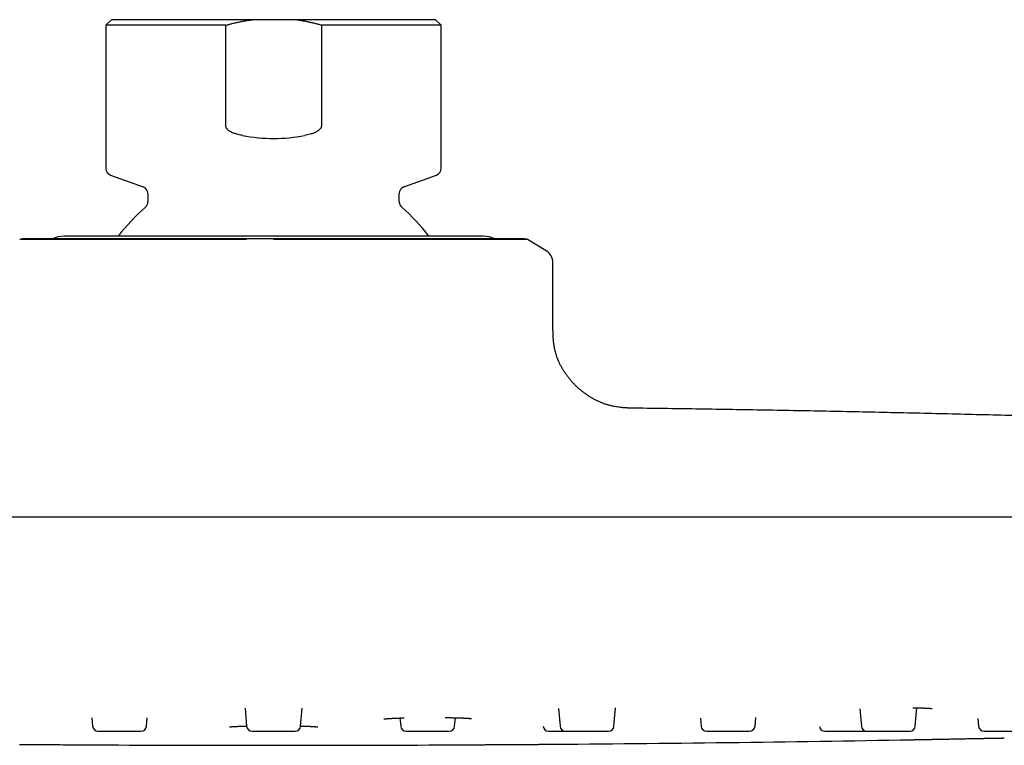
# Model space of a CAD drawing. Header units: millimetres. Extents: x 8 to 953, y 12 to 383.
# Tile 150 of 151: x 809 to 880, y 331 to 383. Entities that reach past the tile are written whole.
import ezdxf

# ---------------------------------------------------------------- set-up
doc = ezdxf.new("R2010")
doc.units = ezdxf.units.MM

msp = doc.modelspace()

# ---------------------------------------------------------------- linework, layer by layer
at = {"color": 7, "linetype": 'Continuous', "lineweight": 30}
for p, q in [((815.912, 382.67), (815.512, 382.27)), ((815.512, 382.27), (815.512, 372.02)), ((824.085, 382.27), (815.512, 382.27)), ((825.993, 382.67), (815.912, 382.67)), ((824.085, 375.084), (824.085, 382.27)), ((829.032, 382.67), (825.993, 382.67)), ((839.112, 382.67), (829.032, 382.67)), ((830.94, 382.27), (830.94, 375.084)), ((839.512, 382.27), (830.94, 382.27)), ((839.512, 382.27), (839.112, 382.67)), ((839.512, 372.02), (839.512, 382.27)), ((815.841, 371.55), (818.183, 370.697)), ((836.841, 370.697), (839.183, 371.55)), ((818.512, 370.228), (818.512, 369.624)), ((836.512, 369.624), (836.512, 370.228)), ((842.512, 367.17), (812.512, 367.17)), ((847.027, 366.125), (845.691, 366.927)), ((847.512, 360.67), (847.512, 365.267)), ((950.426, 347.056), (704.599, 347.056)), ((825.468, 333.382), (825.581, 332.092)), ((829.444, 332.092), (829.557, 333.382)), ((847.905, 333.362), (848.016, 332.092)), ((851.88, 332.092), (851.994, 333.398)), ((861.977, 332.092), (862.031, 332.71)), ((869.48, 333.339), (869.589, 332.092)), ((873.453, 332.092), (873.568, 333.409)), ((814.499, 332.699), (814.552, 332.092)), ((818.416, 332.092), (818.468, 332.682)), ((836.557, 332.682), (836.609, 332.092)), ((840.473, 332.092), (840.526, 332.699)), ((858.063, 332.661), (858.113, 332.092)), ((877.938, 332.636), (877.986, 332.092)), ((825.979, 331.727), (829.046, 331.727)), ((837.008, 331.727), (840.074, 331.727))]:
    msp.add_line(p, q, dxfattribs=at)
at = {"color": 7, "linetype": 'Continuous', "lineweight": 30, "flags": 128}
msp.add_lwpolyline([(809.309, 330.791), (809.451, 330.791), (809.599, 330.79), (809.754, 330.789), (809.914, 330.788), (810.078, 330.787), (810.247, 330.786), (810.419, 330.785), (810.595, 330.784), (810.775, 330.782), (810.958, 330.781), (811.141, 330.78), (811.325, 330.779), (811.51, 330.778), (811.695, 330.777), (811.879, 330.776), (812.061, 330.775), (812.241, 330.773), (812.42, 330.772), (812.597, 330.771), (812.773, 330.77), (812.944, 330.769), (813.109, 330.768), (813.268, 330.767), (813.421, 330.766), (813.568, 330.765), (813.71, 330.764), (813.845, 330.764), (813.973, 330.763), (814.092, 330.762), (814.202, 330.761), (814.305, 330.761), (814.399, 330.76), (814.484, 330.76), (814.561, 330.759), (814.627, 330.759), (814.683, 330.758), (814.729, 330.758), (814.765, 330.758), (814.791, 330.758), (814.807, 330.758), (814.812, 330.758), (814.812, 330.758)], dxfattribs=at)
at = {"color": 7, "linetype": 'Continuous', "lineweight": 30}
for centre, radius, start, end in [((827.512, 386.17), 12, 259.33967, 280.66033), ((816.012, 372.02), 0.5, 180, 250), ((839.012, 372.02), 0.5, 290, 0), ((818.012, 370.228), 0.5, 0, 70), ((837.012, 370.228), 0.5, 110, 180), ((818.012, 369.624), 0.5, 310.93272, 0), ((837.012, 369.624), 0.5, 180, 229.06728), ((827.512, 358.67), 14, 130.93272, 142.61151), ((827.512, 358.67), 14, 37.38846, 49.06728), ((809.54, 366.584), 0.4, 90, 120.96376), ((812.512, 365.17), 2, 90, 114.81613), ((842.512, 365.17), 2, 65.14394, 90), ((845.485, 366.584), 0.4, 59.03624, 90), ((846.512, 365.267), 1, 0.00001, 59.03624), ((814.951, 332.127), 0.4, 185, 270), ((818.017, 332.127), 0.4, 270, 355), ((825.979, 332.127), 0.4, 185, 270), ((829.046, 332.127), 0.4, 270, 355), ((837.008, 332.127), 0.4, 185, 270), ((840.074, 332.127), 0.4, 270, 355), ((847.202, 332.127), 0.4, 185.97678, 270), ((848.414, 332.127), 0.4, 185, 270), ((851.481, 332.127), 0.4, 270, 355), ((858.511, 332.127), 0.4, 185, 270), ((861.578, 332.127), 0.4, 270, 355), ((866.979, 332.127), 0.4, 189.32906, 270), ((869.988, 332.127), 0.4, 185, 270), ((873.055, 332.127), 0.4, 270, 355), ((878.384, 332.127), 0.4, 185, 270), ((827.512, 2936.393), 2605.667, 269.720733, 270.279267), ((827.512, 2936.393), 2605.667, 270.424503, 271.005079)]:
    msp.add_arc(centre, radius, start, end, dxfattribs=at)
for points, knots in [([(824.085, 382.27), (824.163, 382.291), (824.319, 382.335), (824.554, 382.396), (824.791, 382.453), (825.029, 382.505), (825.268, 382.553), (825.509, 382.597), (825.75, 382.636), (825.912, 382.659), (825.993, 382.67)], [0, 0, 0, 0, 0.12459, 0.24918, 0.373921, 0.498662, 0.623903, 0.749143, 0.874572, 1, 1, 1, 1]), ([(830.94, 382.27), (830.862, 382.291), (830.706, 382.335), (830.471, 382.396), (830.234, 382.453), (829.996, 382.505), (829.757, 382.553), (829.516, 382.597), (829.275, 382.636), (829.113, 382.659), (829.032, 382.67)], [0, 0, 0, 0, 0.12459, 0.24918, 0.373921, 0.498662, 0.623903, 0.749143, 0.874572, 1, 1, 1, 1]), ([(825.293, 374.377), (825.239, 374.387), (825.132, 374.408), (824.972, 374.447), (824.827, 374.488), (824.696, 374.532), (824.579, 374.578), (824.466, 374.632), (824.369, 374.688), (824.288, 374.745), (824.23, 374.795), (824.183, 374.843), (824.148, 374.89), (824.119, 374.939), (824.098, 374.989), (824.087, 375.038), (824.085, 375.07), (824.085, 375.084)], [0, 0, 0, 0, 0.1100704, 0.2201688, 0.3302019, 0.4150756, 0.5001188, 0.5850005, 0.6696534, 0.7274402, 0.7851811, 0.8241602, 0.8632142, 0.9020681, 0.9370845, 0.9720612, 1, 1, 1, 1]), ([(830.94, 375.084), (830.939, 375.065), (830.937, 375.028), (830.922, 374.977), (830.903, 374.933), (830.88, 374.894), (830.848, 374.85), (830.804, 374.803), (830.748, 374.754), (830.676, 374.701), (830.586, 374.646), (830.479, 374.592), (830.367, 374.546), (830.254, 374.506), (830.111, 374.463), (829.937, 374.417), (829.801, 374.39), (829.732, 374.377)], [0, 0, 0, 0, 0.036762, 0.073561, 0.103361, 0.133282, 0.163144, 0.213074, 0.263201, 0.313267, 0.394253, 0.475461, 0.556942, 0.638509, 0.719796, 0.859886, 1, 1, 1, 1]), ([(825.564, 366.927), (825.443, 366.927), (825.197, 366.927), (824.823, 366.927), (824.435, 366.927), (824.034, 366.928), (823.605, 366.928), (823.149, 366.929), (822.788, 366.929), (822.541, 366.929), (822.407, 366.93), (822.263, 366.93), (822.109, 366.93), (821.952, 366.93), (821.736, 366.931), (821.468, 366.931), (821.153, 366.932), (820.858, 366.932), (820.584, 366.933), (820.329, 366.933), (820.102, 366.933), (819.902, 366.933), (819.727, 366.934), (819.595, 366.934), (819.504, 366.934), (819.447, 366.934), (819.393, 366.934), (819.341, 366.934), (819.291, 366.934), (819.229, 366.934), (819.148, 366.934), (819.04, 366.934), (818.915, 366.933), (818.772, 366.933), (818.611, 366.933), (818.433, 366.933), (818.23, 366.932), (818.002, 366.932), (817.748, 366.932), (817.476, 366.931), (817.184, 366.931), (816.876, 366.93), (816.624, 366.93), (816.448, 366.929), (816.353, 366.929), (816.273, 366.929), (816.137, 366.929), (815.884, 366.928), (815.581, 366.928), (815.285, 366.927), (815.053, 366.927), (814.828, 366.927), (814.609, 366.927), (814.397, 366.927), (814.19, 366.927), (813.916, 366.927), (813.579, 366.927), (813.187, 366.927), (812.813, 366.927), (812.457, 366.926), (812.119, 366.926), (811.895, 366.926), (811.776, 366.926), (811.757, 366.926), (811.743, 366.926), (811.73, 366.926), (811.715, 366.926), (811.699, 366.926), (811.681, 366.926), (811.653, 366.926), (811.615, 366.926), (811.565, 366.926), (811.501, 366.926), (811.423, 366.926), (811.33, 366.926), (811.229, 366.926), (811.135, 366.926), (811.051, 366.926), (810.997, 366.926), (810.962, 366.926), (810.945, 366.926), (810.927, 366.926), (810.913, 366.926), (810.902, 366.926), (810.894, 366.926), (810.877, 366.926), (810.846, 366.926), (810.799, 366.926), (810.743, 366.926), (810.68, 366.927), (810.618, 366.927), (810.558, 366.927), (810.501, 366.927), (810.442, 366.927), (810.381, 366.927), (810.319, 366.927), (810.258, 366.927), (810.204, 366.927), (810.123, 366.927), (810.018, 366.927), (809.888, 366.927), (809.766, 366.927), (809.654, 366.927), (809.557, 366.927), (809.476, 366.927), (809.412, 366.927), (809.368, 366.927), (809.34, 366.927), (809.336, 366.927), (809.334, 366.927)], [0, 0, 0, 0, 0.013674, 0.027897, 0.042673, 0.058009, 0.07391, 0.092059, 0.110904, 0.115956, 0.121056, 0.126612, 0.13296, 0.139176, 0.145257, 0.158572, 0.171176, 0.183057, 0.194205, 0.204613, 0.214272, 0.222147, 0.229431, 0.236122, 0.238588, 0.240961, 0.243241, 0.245428, 0.247523, 0.249524, 0.253285, 0.257831, 0.263164, 0.269287, 0.276202, 0.283914, 0.292425, 0.302692, 0.313931, 0.326146, 0.339342, 0.353522, 0.368688, 0.374544, 0.378419, 0.382238, 0.386046, 0.397935, 0.418871, 0.430833, 0.442664, 0.45436, 0.465921, 0.477345, 0.488631, 0.499778, 0.523234, 0.546655, 0.570033, 0.593358, 0.616617, 0.6398, 0.642195, 0.643291, 0.644198, 0.645218, 0.646351, 0.647596, 0.648954, 0.650424, 0.653869, 0.657806, 0.662234, 0.668932, 0.676504, 0.684947, 0.694254, 0.70053, 0.707142, 0.708672, 0.710219, 0.711783, 0.713364, 0.714312, 0.714862, 0.715423, 0.719185, 0.723386, 0.72896, 0.735151, 0.741956, 0.747636, 0.753679, 0.760082, 0.766843, 0.773958, 0.781424, 0.788175, 0.79391, 0.811857, 0.829687, 0.850759, 0.871657, 0.892377, 0.91437, 0.93614, 0.957677, 0.978968, 1, 1, 1, 1]), ([(825.586, 366.984), (825.449, 366.984), (825.175, 366.984), (824.766, 366.984), (824.358, 366.984), (823.952, 366.984), (823.55, 366.984), (823.152, 366.984), (822.757, 366.984), (822.366, 366.984), (821.954, 366.984), (821.523, 366.984), (821.072, 366.984), (820.625, 366.984), (820.183, 366.984), (819.746, 366.984), (819.32, 366.984), (818.907, 366.984), (818.507, 366.984), (818.112, 366.984), (817.725, 366.984), (817.343, 366.984), (816.968, 366.984), (816.599, 366.984), (816.231, 366.984), (815.864, 366.984), (815.501, 366.984), (815.147, 366.984), (814.802, 366.984), (814.467, 366.984), (814.157, 366.984), (813.87, 366.984), (813.607, 366.984), (813.35, 366.984), (813.101, 366.984), (812.861, 366.984), (812.63, 366.984), (812.407, 366.984), (812.191, 366.984), (811.971, 366.984), (811.748, 366.984), (811.524, 366.984), (811.311, 366.984), (811.109, 366.984), (810.919, 366.984), (810.749, 366.984), (810.597, 366.984), (810.462, 366.984), (810.336, 366.984), (810.219, 366.984), (810.112, 366.984), (810.015, 366.984), (809.927, 366.984), (809.847, 366.984), (809.772, 366.984), (809.703, 366.984), (809.644, 366.984), (809.597, 366.984), (809.565, 366.984), (809.544, 366.984), (809.541, 366.984), (809.54, 366.984)], [0, 0, 0, 0, 0.0157277, 0.0314447, 0.0471596, 0.062881, 0.0786175, 0.0940959, 0.1096052, 0.1251532, 0.1405491, 0.1588488, 0.1771356, 0.1954223, 0.213722, 0.2320476, 0.250412, 0.2679181, 0.2853864, 0.3028278, 0.3202536, 0.3376749, 0.3551031, 0.3725492, 0.3901135, 0.4084789, 0.4267981, 0.4450844, 0.4633513, 0.4816123, 0.4998808, 0.5155147, 0.5311405, 0.5467666, 0.5624016, 0.5780539, 0.5934516, 0.608882, 0.6243529, 0.6397304, 0.65801, 0.6762766, 0.6945429, 0.7128219, 0.7311265, 0.7494694, 0.7651996, 0.7808971, 0.7965698, 0.812226, 0.8278737, 0.8432415, 0.8586168, 0.874007, 0.8895661, 0.9080406, 0.9264694, 0.9448659, 0.9632441, 0.9816175, 1, 1, 1, 1]), ([(827.512, 366.984), (827.352, 366.984), (827.03, 366.984), (826.548, 366.984), (826.066, 366.984), (825.746, 366.984), (825.586, 366.984)], [0, 0, 0, 0, 0.25009, 0.5, 0.74991, 1, 1, 1, 1]), ([(845.381, 366.984), (845.365, 366.984), (845.334, 366.984), (845.275, 366.984), (845.207, 366.984), (845.129, 366.984), (845.042, 366.984), (844.947, 366.984), (844.842, 366.984), (844.73, 366.984), (844.601, 366.984), (844.454, 366.984), (844.287, 366.984), (844.108, 366.984), (843.917, 366.984), (843.714, 366.984), (843.503, 366.984), (843.284, 366.984), (843.06, 366.984), (842.825, 366.984), (842.581, 366.984), (842.326, 366.984), (842.063, 366.984), (841.789, 366.984), (841.501, 366.984), (841.198, 366.984), (840.881, 366.984), (840.556, 366.984), (840.221, 366.984), (839.877, 366.984), (839.541, 366.984), (839.214, 366.984), (838.899, 366.984), (838.578, 366.984), (838.251, 366.984), (837.92, 366.984), (837.584, 366.984), (837.245, 366.984), (836.901, 366.984), (836.531, 366.984), (836.135, 366.984), (835.71, 366.984), (835.279, 366.984), (834.843, 366.984), (834.4, 366.984), (833.974, 366.984), (833.565, 366.984), (833.175, 366.984), (832.782, 366.984), (832.387, 366.984), (831.993, 366.984), (831.598, 366.984), (831.203, 366.984), (830.805, 366.984), (830.378, 366.984), (829.924, 366.984), (829.443, 366.984), (828.961, 366.984), (828.479, 366.984), (827.996, 366.984), (827.674, 366.984), (827.512, 366.984)], [0, 0, 0, 0, 0.015728, 0.031445, 0.04716, 0.062881, 0.078618, 0.094096, 0.109605, 0.125153, 0.140549, 0.158849, 0.177136, 0.195422, 0.213722, 0.232048, 0.250412, 0.267918, 0.285386, 0.302828, 0.320254, 0.337675, 0.355103, 0.372549, 0.390114, 0.408479, 0.426798, 0.445084, 0.463351, 0.481612, 0.499881, 0.515515, 0.53114, 0.546767, 0.562402, 0.578054, 0.593452, 0.608882, 0.624353, 0.63973, 0.65801, 0.676277, 0.694543, 0.712822, 0.731126, 0.749469, 0.7652, 0.780897, 0.79657, 0.812226, 0.827874, 0.843242, 0.858617, 0.874007, 0.889566, 0.908041, 0.926469, 0.944866, 0.963244, 0.981618, 1, 1, 1, 1]), ([(845.586, 366.927), (845.572, 366.927), (845.544, 366.927), (845.491, 366.927), (845.428, 366.927), (845.354, 366.928), (845.264, 366.928), (845.156, 366.929), (845.061, 366.929), (844.991, 366.929), (844.952, 366.93), (844.909, 366.93), (844.861, 366.93), (844.811, 366.93), (844.74, 366.931), (844.648, 366.931), (844.533, 366.932), (844.419, 366.932), (844.308, 366.933), (844.2, 366.933), (844.1, 366.933), (844.009, 366.933), (843.926, 366.934), (843.863, 366.934), (843.818, 366.934), (843.79, 366.934), (843.763, 366.934), (843.737, 366.934), (843.712, 366.934), (843.68, 366.934), (843.639, 366.934), (843.583, 366.934), (843.516, 366.933), (843.439, 366.933), (843.349, 366.933), (843.248, 366.933), (843.13, 366.932), (842.992, 366.932), (842.834, 366.932), (842.658, 366.931), (842.462, 366.931), (842.245, 366.93), (842.06, 366.93), (841.926, 366.929), (841.853, 366.929), (841.791, 366.929), (841.684, 366.929), (841.48, 366.928), (841.223, 366.928), (840.96, 366.927), (840.747, 366.927), (840.532, 366.927), (840.316, 366.927), (840.099, 366.927), (839.881, 366.927), (839.581, 366.927), (839.192, 366.927), (838.707, 366.927), (838.21, 366.927), (837.703, 366.926), (837.184, 366.926), (836.814, 366.926), (836.61, 366.926), (836.576, 366.926), (836.553, 366.926), (836.529, 366.926), (836.503, 366.926), (836.474, 366.926), (836.443, 366.926), (836.394, 366.926), (836.326, 366.926), (836.234, 366.926), (836.117, 366.926), (835.97, 366.926), (835.792, 366.926), (835.591, 366.926), (835.4, 366.926), (835.222, 366.926), (835.106, 366.926), (835.028, 366.926), (834.991, 366.926), (834.953, 366.926), (834.92, 366.926), (834.895, 366.926), (834.878, 366.926), (834.839, 366.926), (834.769, 366.926), (834.659, 366.926), (834.529, 366.926), (834.377, 366.927), (834.223, 366.927), (834.07, 366.927), (833.92, 366.927), (833.761, 366.927), (833.591, 366.927), (833.413, 366.927), (833.234, 366.927), (833.065, 366.927), (832.808, 366.927), (832.455, 366.927), (831.968, 366.927), (831.452, 366.927), (830.908, 366.927), (830.352, 366.927), (829.786, 366.927), (829.211, 366.927), (828.64, 366.927), (828.074, 366.927), (827.699, 366.927), (827.512, 366.927)], [0, 0, 0, 0, 0.0136743, 0.0278966, 0.0426729, 0.0580088, 0.0739098, 0.0920592, 0.1109045, 0.1159561, 0.1210559, 0.1266117, 0.1329604, 0.1391759, 0.1452571, 0.1585722, 0.1711757, 0.1830566, 0.1942053, 0.2046131, 0.2142719, 0.2221466, 0.2294315, 0.2361225, 0.2385878, 0.2409607, 0.243241, 0.2454285, 0.2475228, 0.2495238, 0.2532854, 0.2578313, 0.2631641, 0.2692866, 0.276202, 0.2839136, 0.2924248, 0.3026916, 0.3139305, 0.326146, 0.339342, 0.3535218, 0.3686882, 0.3745438, 0.3784193, 0.3822384, 0.3860458, 0.3979352, 0.4188713, 0.4308335, 0.4426636, 0.45436, 0.465921, 0.4773452, 0.4886313, 0.4997781, 0.523234, 0.5466554, 0.5700332, 0.5933576, 0.6166173, 0.6398004, 0.6421948, 0.6432908, 0.644198, 0.645218, 0.6463507, 0.6475959, 0.6489537, 0.650424, 0.6538687, 0.6578057, 0.6622339, 0.6689315, 0.676504, 0.6849466, 0.694254, 0.7005301, 0.707142, 0.7086723, 0.7102194, 0.7117832, 0.7133638, 0.7143119, 0.7148616, 0.7154226, 0.7191844, 0.723386, 0.7289591, 0.7351503, 0.7419559, 0.747636, 0.7536788, 0.760082, 0.7668427, 0.7739576, 0.7814238, 0.7881755, 0.7939102, 0.8118572, 0.8296875, 0.8507588, 0.8716572, 0.8923768, 0.9143701, 0.9361405, 0.9576771, 0.9789678, 1, 1, 1, 1]), ([(845.485, 366.984), (845.484, 366.984), (845.481, 366.984), (845.461, 366.984), (845.429, 366.984), (845.397, 366.984), (845.381, 366.984)], [0, 0, 0, 0, 0.25009, 0.5, 0.74991, 1, 1, 1, 1]), ([(845.684, 366.927), (845.671, 366.935), (845.643, 366.953), (845.609, 366.964), (845.591, 366.969)], [0, 0, 0, 0, 0.464431, 1, 1, 1, 1]), ([(853.381, 354.86), (853.346, 354.86), (853.261, 354.861), (853.132, 354.864), (852.996, 354.867), (852.873, 354.871), (852.768, 354.876), (852.68, 354.881), (852.607, 354.886), (852.542, 354.891), (852.482, 354.897), (852.389, 354.906), (852.258, 354.921), (852.088, 354.945), (851.898, 354.979), (851.687, 355.025), (851.46, 355.086), (851.235, 355.157), (851.012, 355.239), (850.792, 355.332), (850.575, 355.436), (850.362, 355.549), (850.154, 355.672), (849.953, 355.802), (849.759, 355.94), (849.571, 356.085), (849.389, 356.238), (849.212, 356.398), (849.041, 356.567), (848.876, 356.743), (848.718, 356.926), (848.568, 357.115), (848.427, 357.309), (848.296, 357.508), (848.174, 357.71), (848.061, 357.918), (847.967, 358.114), (847.888, 358.296), (847.823, 358.462), (847.765, 358.631), (847.713, 358.802), (847.668, 358.972), (847.631, 359.135), (847.601, 359.289), (847.582, 359.408), (847.569, 359.5), (847.56, 359.571), (847.551, 359.652), (847.542, 359.743), (847.534, 359.846), (847.527, 359.959), (847.521, 360.082), (847.517, 360.215), (847.514, 360.358), (847.513, 360.511), (847.513, 360.616), (847.513, 360.67)], [0, 0, 0, 0, 0.0114209, 0.0271997, 0.0417286, 0.0550122, 0.0670473, 0.0756222, 0.0834158, 0.0904219, 0.0966488, 0.1026366, 0.1206763, 0.1390627, 0.1578038, 0.1830471, 0.2083121, 0.2336043, 0.2589273, 0.2847235, 0.3105565, 0.3364085, 0.3622662, 0.3881614, 0.4135871, 0.4390292, 0.4644902, 0.4899283, 0.5158515, 0.5417709, 0.5676643, 0.5935739, 0.6194548, 0.6448597, 0.6702595, 0.6956207, 0.7209717, 0.7401624, 0.7593315, 0.7784893, 0.7976347, 0.8167343, 0.8351244, 0.8515653, 0.867204, 0.8738063, 0.8814861, 0.8902323, 0.9000334, 0.9111104, 0.9232634, 0.9364835, 0.950765, 0.9661065, 0.9825132, 1, 1, 1, 1]), ([(916.897, 353.029), (915.205, 353.103), (911.819, 353.252), (906.74, 353.459), (901.66, 353.654), (896.58, 353.836), (891.499, 354.006), (886.418, 354.162), (881.477, 354.301), (876.678, 354.425), (872.019, 354.534), (867.36, 354.632), (862.7, 354.719), (858.041, 354.796), (854.935, 354.839), (853.381, 354.86)], [0, 0, 0, 0, 0.079994, 0.159989, 0.239987, 0.319986, 0.399986, 0.479987, 0.559989, 0.633324, 0.70666, 0.779995, 0.853331, 0.926666, 1, 1, 1, 1]), ([(839.802, 332.712), (839.836, 332.712), (839.92, 332.71), (840.048, 332.709), (840.183, 332.706), (840.31, 332.704), (840.427, 332.701), (840.536, 332.699), (840.642, 332.696), (840.745, 332.693), (840.843, 332.69), (840.933, 332.687), (841.015, 332.684), (841.099, 332.68), (841.184, 332.677), (841.268, 332.672), (841.345, 332.668), (841.401, 332.665), (841.442, 332.662), (841.471, 332.66), (841.5, 332.658), (841.53, 332.655), (841.556, 332.653), (841.576, 332.651), (841.591, 332.65), (841.604, 332.648), (841.614, 332.647), (841.625, 332.646), (841.637, 332.645), (841.652, 332.643), (841.666, 332.641), (841.677, 332.639), (841.686, 332.638), (841.688, 332.637), (841.688, 332.638), (841.688, 332.638)], [0, 0, 0, 0, 0.034455, 0.08376, 0.131056, 0.176345, 0.219626, 0.260899, 0.300163, 0.344624, 0.386183, 0.425016, 0.463039, 0.500779, 0.54756, 0.593913, 0.639779, 0.684967, 0.704988, 0.72546, 0.747874, 0.772295, 0.798701, 0.815414, 0.830215, 0.843107, 0.854106, 0.865698, 0.879739, 0.902737, 0.926648, 0.94958, 0.972011, 0.99637, 1, 1, 1, 1]), ([(873.278, 333.413), (873.311, 333.412), (873.39, 333.411), (873.51, 333.41), (873.637, 333.408), (873.753, 333.405), (873.86, 333.403), (873.957, 333.4), (874.051, 333.397), (874.139, 333.394), (874.221, 333.391), (874.293, 333.388), (874.354, 333.385), (874.4, 333.382), (874.433, 333.38), (874.457, 333.378), (874.478, 333.377), (874.499, 333.375), (874.519, 333.374), (874.541, 333.372), (874.563, 333.37), (874.584, 333.368), (874.603, 333.366), (874.618, 333.365), (874.63, 333.363), (874.64, 333.362), (874.649, 333.361), (874.656, 333.359), (874.661, 333.359), (874.663, 333.358), (874.663, 333.358), (874.662, 333.358)], [0, 0, 0, 0, 0.0431097, 0.1051835, 0.1657028, 0.223658, 0.2790491, 0.331874, 0.3821296, 0.4390376, 0.4922344, 0.5417134, 0.5874708, 0.6296191, 0.6516749, 0.6726187, 0.6924498, 0.7113371, 0.7320993, 0.7552937, 0.7809344, 0.8085077, 0.8373649, 0.8610207, 0.8815387, 0.9002601, 0.9229472, 0.9502394, 0.974157, 0.9959343, 1, 1, 1, 1]), ([(824.35, 332.045), (824.349, 332.045), (824.349, 332.045), (824.351, 332.046), (824.356, 332.046), (824.363, 332.047), (824.372, 332.049), (824.382, 332.05), (824.392, 332.051), (824.404, 332.052), (824.416, 332.053), (824.43, 332.055), (824.443, 332.056), (824.456, 332.057), (824.47, 332.058), (824.492, 332.06), (824.524, 332.062), (824.565, 332.065), (824.607, 332.068), (824.649, 332.07), (824.697, 332.073), (824.753, 332.076), (824.815, 332.079), (824.886, 332.082), (824.969, 332.086), (825.06, 332.089), (825.158, 332.092), (825.256, 332.095), (825.353, 332.098), (825.447, 332.101), (825.522, 332.103), (825.567, 332.104), (825.579, 332.104)], [0, 0, 0, 0, 0.00733, 0.028904, 0.053862, 0.075863, 0.099913, 0.123219, 0.144297, 0.163137, 0.185961, 0.20595, 0.224205, 0.240808, 0.25743, 0.274726, 0.318163, 0.365356, 0.398781, 0.435251, 0.474769, 0.517342, 0.562974, 0.611675, 0.663354, 0.723074, 0.780173, 0.834646, 0.886339, 0.935231, 0.98135, 1, 1, 1, 1]), ([(829.445, 332.104), (829.48, 332.103), (829.567, 332.101), (829.698, 332.097), (829.84, 332.093), (829.964, 332.089), (830.072, 332.085), (830.165, 332.081), (830.249, 332.077), (830.325, 332.073), (830.386, 332.07), (830.435, 332.067), (830.474, 332.064), (830.508, 332.062), (830.537, 332.06), (830.562, 332.058), (830.584, 332.056), (830.602, 332.054), (830.619, 332.052), (830.635, 332.051), (830.649, 332.049), (830.661, 332.047), (830.67, 332.046), (830.675, 332.045), (830.675, 332.045), (830.676, 332.045)], [0, 0, 0, 0, 0.050461, 0.127483, 0.204667, 0.281875, 0.343488, 0.404787, 0.464354, 0.52191, 0.57746, 0.615913, 0.653341, 0.68888, 0.721699, 0.751804, 0.779201, 0.80466, 0.829453, 0.857306, 0.887878, 0.921068, 0.948249, 0.974985, 1, 1, 1, 1]), ([(835.398, 332.611), (835.397, 332.611), (835.396, 332.611), (835.402, 332.612), (835.415, 332.614), (835.435, 332.617), (835.456, 332.619), (835.479, 332.622), (835.503, 332.625), (835.529, 332.627), (835.558, 332.63), (835.588, 332.633), (835.617, 332.635), (835.644, 332.637), (835.676, 332.64), (835.714, 332.642), (835.762, 332.646), (835.819, 332.649), (835.884, 332.653), (835.96, 332.657), (836.052, 332.662), (836.16, 332.667), (836.284, 332.672), (836.417, 332.677), (836.559, 332.682), (836.693, 332.687), (836.796, 332.69), (836.85, 332.691), (836.866, 332.692)], [0, 0, 0, 0, 0.010909, 0.047266, 0.082876, 0.120607, 0.156897, 0.185156, 0.213536, 0.242906, 0.272979, 0.301123, 0.326697, 0.349693, 0.371064, 0.402376, 0.437368, 0.476048, 0.518425, 0.564511, 0.614323, 0.676845, 0.7402, 0.804213, 0.868746, 0.933817, 0.980636, 1, 1, 1, 1]), ([(851.877, 332.074), (851.879, 332.073), (851.886, 332.073), (851.893, 332.072), (851.899, 332.071), (851.902, 332.07), (851.901, 332.07), (851.901, 332.07)], [0, 0, 0, 0, 0.1732, 0.460081, 0.707423, 0.915527, 1, 1, 1, 1]), ([(814.951, 331.727), (814.951, 331.727), (814.951, 331.727), (814.957, 331.727), (814.968, 331.727), (814.986, 331.727), (815.013, 331.727), (815.046, 331.727), (815.085, 331.727), (815.132, 331.727), (815.185, 331.727), (815.243, 331.727), (815.307, 331.727), (815.367, 331.727), (815.421, 331.727), (815.467, 331.727), (815.515, 331.727), (815.565, 331.727), (815.63, 331.727), (815.713, 331.727), (815.815, 331.727), (815.921, 331.727), (816.03, 331.727), (816.132, 331.727), (816.224, 331.727), (816.306, 331.727), (816.388, 331.727), (816.47, 331.727), (816.552, 331.727), (816.635, 331.727), (816.724, 331.727), (816.82, 331.727), (816.921, 331.727), (817.02, 331.727), (817.116, 331.727), (817.21, 331.727), (817.3, 331.727), (817.387, 331.727), (817.47, 331.727), (817.537, 331.727), (817.591, 331.727), (817.633, 331.727), (817.673, 331.727), (817.712, 331.727), (817.759, 331.727), (817.812, 331.727), (817.866, 331.727), (817.912, 331.727), (817.95, 331.727), (817.978, 331.727), (817.996, 331.727), (818.008, 331.727), (818.015, 331.727), (818.018, 331.727), (818.017, 331.727), (818.017, 331.727)], [0, 0, 0, 0, 0.014117, 0.031289, 0.048595, 0.070418, 0.092049, 0.11359, 0.135144, 0.156812, 0.178696, 0.200518, 0.22215, 0.243691, 0.256617, 0.269569, 0.28257, 0.295642, 0.308805, 0.332921, 0.356847, 0.380722, 0.404683, 0.428869, 0.446122, 0.463258, 0.480328, 0.497381, 0.514469, 0.531641, 0.548947, 0.57077, 0.592401, 0.613942, 0.635496, 0.657164, 0.679048, 0.70087, 0.722502, 0.744043, 0.756969, 0.769921, 0.782922, 0.795994, 0.809157, 0.833273, 0.857199, 0.881073, 0.905035, 0.929221, 0.946474, 0.96361, 0.98068, 0.997733, 1, 1, 1, 1]), ([(847.203, 331.727), (847.203, 331.727), (847.202, 331.727), (847.21, 331.727), (847.227, 331.727), (847.251, 331.727), (847.277, 331.727), (847.305, 331.727), (847.337, 331.727), (847.372, 331.727), (847.412, 331.727), (847.456, 331.727), (847.508, 331.727), (847.569, 331.727), (847.639, 331.727), (847.714, 331.727), (847.794, 331.727), (847.879, 331.727), (847.968, 331.727), (848.061, 331.727), (848.156, 331.727), (848.24, 331.727), (848.313, 331.727), (848.366, 331.727), (848.399, 331.727), (848.412, 331.727)], [0, 0, 0, 0, 0.026271, 0.081463, 0.136856, 0.192768, 0.232653, 0.272268, 0.311729, 0.351152, 0.390654, 0.430352, 0.470361, 0.520809, 0.570815, 0.620614, 0.670441, 0.720533, 0.771123, 0.821571, 0.871577, 0.921376, 0.951257, 0.9812, 1, 1, 1, 1]), ([(848.415, 331.727), (848.415, 331.727), (848.415, 331.727), (848.424, 331.727), (848.441, 331.727), (848.461, 331.727), (848.484, 331.727), (848.511, 331.727), (848.541, 331.727), (848.577, 331.727), (848.616, 331.727), (848.663, 331.727), (848.718, 331.727), (848.783, 331.727), (848.854, 331.727), (848.929, 331.727), (849.01, 331.727), (849.095, 331.727), (849.184, 331.727), (849.276, 331.727), (849.359, 331.727), (849.43, 331.727), (849.489, 331.727), (849.549, 331.727), (849.61, 331.727), (849.69, 331.727), (849.787, 331.727), (849.902, 331.727), (850.017, 331.727), (850.133, 331.727), (850.236, 331.727), (850.328, 331.727), (850.408, 331.727), (850.485, 331.727), (850.562, 331.727), (850.636, 331.727), (850.709, 331.727), (850.786, 331.727), (850.866, 331.727), (850.948, 331.727), (851.025, 331.727), (851.096, 331.727), (851.163, 331.727), (851.224, 331.727), (851.279, 331.727), (851.328, 331.727), (851.365, 331.727), (851.392, 331.727), (851.412, 331.727), (851.429, 331.727), (851.444, 331.727), (851.46, 331.727), (851.474, 331.727), (851.482, 331.727), (851.481, 331.727), (851.481, 331.727)], [0, 0, 0, 0, 0.014381, 0.038326, 0.062495, 0.079735, 0.09686, 0.113917, 0.130958, 0.148034, 0.165194, 0.182488, 0.204295, 0.225911, 0.247438, 0.268976, 0.290629, 0.312498, 0.334305, 0.355921, 0.377447, 0.390364, 0.403307, 0.416299, 0.429361, 0.442515, 0.466614, 0.490523, 0.514381, 0.538326, 0.562495, 0.579735, 0.59686, 0.613917, 0.630958, 0.648034, 0.665194, 0.682488, 0.704295, 0.725911, 0.747438, 0.768976, 0.790629, 0.812498, 0.834305, 0.855921, 0.877447, 0.890364, 0.903307, 0.916299, 0.929361, 0.942515, 0.966614, 0.990523, 1, 1, 1, 1]), ([(858.511, 331.727), (858.512, 331.727), (858.514, 331.727), (858.527, 331.727), (858.546, 331.727), (858.57, 331.727), (858.595, 331.727), (858.623, 331.727), (858.656, 331.727), (858.693, 331.727), (858.735, 331.727), (858.784, 331.727), (858.842, 331.727), (858.909, 331.727), (858.982, 331.727), (859.059, 331.727), (859.141, 331.727), (859.228, 331.727), (859.319, 331.727), (859.413, 331.727), (859.496, 331.727), (859.568, 331.727), (859.627, 331.727), (859.688, 331.727), (859.75, 331.727), (859.829, 331.727), (859.927, 331.727), (860.042, 331.727), (860.157, 331.727), (860.272, 331.727), (860.376, 331.727), (860.467, 331.727), (860.545, 331.727), (860.623, 331.727), (860.698, 331.727), (860.771, 331.727), (860.843, 331.727), (860.919, 331.727), (860.998, 331.727), (861.077, 331.727), (861.152, 331.727), (861.221, 331.727), (861.286, 331.727), (861.344, 331.727), (861.397, 331.727), (861.444, 331.727), (861.478, 331.727), (861.503, 331.727), (861.521, 331.727), (861.537, 331.727), (861.55, 331.727), (861.564, 331.727), (861.576, 331.727), (861.578, 331.727), (861.579, 331.727)], [0, 0, 0, 0, 0.023321, 0.047279, 0.071461, 0.088711, 0.105845, 0.122912, 0.139962, 0.157047, 0.174217, 0.19152, 0.21334, 0.234967, 0.256505, 0.278056, 0.299721, 0.321601, 0.34342, 0.365048, 0.386586, 0.39951, 0.412461, 0.42546, 0.438529, 0.45169, 0.475802, 0.499725, 0.523596, 0.547554, 0.571736, 0.588986, 0.60612, 0.623187, 0.640237, 0.657322, 0.674492, 0.691796, 0.713615, 0.735243, 0.756781, 0.778331, 0.799996, 0.821876, 0.843695, 0.865323, 0.886861, 0.899785, 0.912736, 0.925735, 0.938804, 0.951965, 0.976077, 1, 1, 1, 1]), ([(866.979, 331.727), (866.979, 331.727), (866.979, 331.727), (866.982, 331.727), (866.987, 331.727), (866.997, 331.727), (867.015, 331.727), (867.045, 331.727), (867.083, 331.727), (867.129, 331.727), (867.178, 331.727), (867.227, 331.727), (867.274, 331.727), (867.324, 331.727), (867.378, 331.727), (867.435, 331.727), (867.496, 331.727), (867.565, 331.727), (867.643, 331.727), (867.731, 331.727), (867.823, 331.727), (867.917, 331.727), (868.015, 331.727), (868.115, 331.727), (868.217, 331.727), (868.32, 331.727), (868.41, 331.727), (868.486, 331.727), (868.549, 331.727), (868.611, 331.727), (868.674, 331.727), (868.754, 331.727), (868.851, 331.727), (868.962, 331.727), (869.071, 331.727), (869.177, 331.727), (869.27, 331.727), (869.35, 331.727), (869.418, 331.727), (869.483, 331.727), (869.546, 331.727), (869.605, 331.727), (869.661, 331.727), (869.719, 331.727), (869.778, 331.727), (869.834, 331.727), (869.884, 331.727), (869.927, 331.727), (869.961, 331.727), (869.978, 331.727), (869.985, 331.727)], [0, 0, 0, 0, 0.008208, 0.022479, 0.036828, 0.051278, 0.07775, 0.104015, 0.130222, 0.156525, 0.183075, 0.202013, 0.220824, 0.239562, 0.258282, 0.277039, 0.295889, 0.314887, 0.338842, 0.362587, 0.386233, 0.409893, 0.433679, 0.457701, 0.481656, 0.505401, 0.529048, 0.543236, 0.557455, 0.571726, 0.586075, 0.600524, 0.626997, 0.653261, 0.679469, 0.705772, 0.732321, 0.75126, 0.770071, 0.788809, 0.807528, 0.826286, 0.845136, 0.864134, 0.888088, 0.911834, 0.93548, 0.95914, 0.982926, 1, 1, 1, 1]), ([(869.988, 331.727), (869.988, 331.727), (869.987, 331.727), (869.993, 331.727), (870.007, 331.727), (870.031, 331.727), (870.063, 331.727), (870.099, 331.727), (870.137, 331.727), (870.175, 331.727), (870.216, 331.727), (870.261, 331.727), (870.31, 331.727), (870.363, 331.727), (870.424, 331.727), (870.494, 331.727), (870.574, 331.727), (870.658, 331.727), (870.746, 331.727), (870.838, 331.727), (870.934, 331.727), (871.032, 331.727), (871.132, 331.727), (871.22, 331.727), (871.295, 331.727), (871.357, 331.727), (871.419, 331.727), (871.482, 331.727), (871.563, 331.727), (871.661, 331.727), (871.776, 331.727), (871.888, 331.727), (872, 331.727), (872.098, 331.727), (872.184, 331.727), (872.257, 331.727), (872.329, 331.727), (872.397, 331.727), (872.464, 331.727), (872.527, 331.727), (872.594, 331.727), (872.662, 331.727), (872.729, 331.727), (872.79, 331.727), (872.846, 331.727), (872.895, 331.727), (872.939, 331.727), (872.976, 331.727), (873.006, 331.727), (873.026, 331.727), (873.038, 331.727), (873.046, 331.727), (873.052, 331.727), (873.054, 331.727), (873.054, 331.727), (873.054, 331.727)], [0, 0, 0, 0, 0.00501, 0.029109, 0.053018, 0.076876, 0.100821, 0.12499, 0.142231, 0.159355, 0.176412, 0.193454, 0.210529, 0.227689, 0.244984, 0.266791, 0.288407, 0.309933, 0.331471, 0.353125, 0.374993, 0.3968, 0.418416, 0.439942, 0.452859, 0.465802, 0.478794, 0.491856, 0.50501, 0.529109, 0.553018, 0.576876, 0.600821, 0.62499, 0.642231, 0.659355, 0.676412, 0.693454, 0.710529, 0.727689, 0.744984, 0.766791, 0.788407, 0.809933, 0.831471, 0.853125, 0.874993, 0.8968, 0.918416, 0.939942, 0.952859, 0.965802, 0.978794, 0.991856, 1, 1, 1, 1]), ([(878.384, 331.727), (878.384, 331.727), (878.385, 331.727), (878.389, 331.727), (878.399, 331.727), (878.42, 331.727), (878.45, 331.727), (878.488, 331.727), (878.53, 331.727), (878.573, 331.727), (878.615, 331.727), (878.66, 331.727), (878.709, 331.727), (878.762, 331.727), (878.818, 331.727), (878.883, 331.727), (878.956, 331.727), (879.04, 331.727), (879.127, 331.727), (879.218, 331.727), (879.313, 331.727), (879.411, 331.727), (879.511, 331.727), (879.612, 331.727), (879.701, 331.727), (879.777, 331.727), (879.839, 331.727), (879.902, 331.727), (879.965, 331.727), (880.045, 331.727), (880.143, 331.727), (880.257, 331.727), (880.368, 331.727), (880.477, 331.727), (880.573, 331.727), (880.657, 331.727), (880.728, 331.727), (880.797, 331.727), (880.863, 331.727), (880.927, 331.727), (880.987, 331.727), (881.05, 331.727), (881.114, 331.727), (881.177, 331.727), (881.233, 331.727), (881.284, 331.727), (881.328, 331.727), (881.366, 331.727), (881.398, 331.727), (881.422, 331.727), (881.437, 331.727), (881.445, 331.727), (881.45, 331.727), (881.451, 331.727), (881.451, 331.727), (881.451, 331.727)], [0, 0, 0, 0, 0.0097139, 0.0228678, 0.0469667, 0.0708761, 0.0947339, 0.1186786, 0.1428475, 0.1600883, 0.1772125, 0.19427, 0.2113113, 0.2283868, 0.245547, 0.2628412, 0.2846483, 0.3062643, 0.3277905, 0.349329, 0.3709822, 0.3928504, 0.4146575, 0.4362736, 0.4577997, 0.4707165, 0.4836598, 0.4966517, 0.5097139, 0.5228678, 0.5469667, 0.5708761, 0.5947339, 0.6186786, 0.6428475, 0.6600883, 0.6772125, 0.69427, 0.7113113, 0.7283868, 0.745547, 0.7628412, 0.7846483, 0.8062643, 0.8277905, 0.849329, 0.8709822, 0.8928504, 0.9146575, 0.9362736, 0.9577997, 0.9707165, 0.9836598, 0.9966517, 1, 1, 1, 1]), ([(840.213, 330.758), (840.214, 330.758), (840.216, 330.758), (840.232, 330.758), (840.259, 330.758), (840.296, 330.758), (840.342, 330.758), (840.399, 330.759), (840.465, 330.759), (840.541, 330.76), (840.627, 330.76), (840.72, 330.761), (840.822, 330.761), (840.933, 330.762), (841.052, 330.763), (841.18, 330.764), (841.315, 330.764), (841.456, 330.765), (841.603, 330.766), (841.757, 330.767), (841.916, 330.768), (842.081, 330.769), (842.251, 330.77), (842.425, 330.771), (842.601, 330.772), (842.78, 330.773), (842.961, 330.775), (843.144, 330.776), (843.329, 330.777), (843.515, 330.778), (843.701, 330.779), (843.886, 330.78), (844.068, 330.781), (844.249, 330.782), (844.428, 330.784), (844.605, 330.785), (844.779, 330.786), (844.948, 330.787), (845.112, 330.788), (845.272, 330.789), (845.427, 330.79), (845.575, 330.791), (845.717, 330.791), (845.851, 330.792), (845.977, 330.793), (846.096, 330.794), (846.207, 330.794), (846.31, 330.795), (846.404, 330.796), (846.489, 330.796), (846.565, 330.797), (846.632, 330.797), (846.689, 330.797), (846.736, 330.798), (846.773, 330.798), (846.798, 330.798), (846.815, 330.798), (846.817, 330.798), (846.818, 330.798)], [0, 0, 0, 0, 0.017724, 0.035539, 0.053502, 0.071485, 0.089309, 0.107135, 0.125018, 0.143145, 0.161088, 0.178903, 0.196648, 0.214378, 0.232152, 0.250026, 0.268001, 0.285843, 0.303608, 0.321353, 0.339135, 0.357011, 0.375036, 0.392992, 0.410821, 0.42858, 0.446327, 0.464118, 0.482011, 0.50006, 0.517987, 0.535796, 0.553544, 0.571287, 0.589084, 0.606991, 0.625063, 0.642781, 0.660561, 0.678462, 0.69645, 0.714333, 0.732175, 0.750031, 0.767678, 0.785455, 0.803419, 0.821404, 0.839214, 0.857041, 0.874943, 0.89313, 0.911124, 0.92898, 0.946753, 0.964502, 0.982283, 1, 1, 1, 1]), ([(873.219, 331.128), (873.22, 331.128), (873.222, 331.128), (873.238, 331.128), (873.265, 331.128), (873.301, 331.129), (873.348, 331.13), (873.404, 331.131), (873.471, 331.132), (873.547, 331.134), (873.632, 331.135), (873.726, 331.137), (873.828, 331.139), (873.939, 331.141), (874.058, 331.143), (874.186, 331.146), (874.32, 331.148), (874.462, 331.151), (874.609, 331.154), (874.763, 331.157), (874.922, 331.16), (875.087, 331.163), (875.257, 331.166), (875.431, 331.169), (875.607, 331.173), (875.786, 331.176), (875.967, 331.179), (876.15, 331.183), (876.335, 331.186), (876.521, 331.19), (876.707, 331.193), (876.891, 331.197), (877.074, 331.2), (877.255, 331.204), (877.434, 331.207), (877.611, 331.21), (877.784, 331.213), (877.954, 331.217), (878.118, 331.22), (878.278, 331.223), (878.432, 331.226), (878.581, 331.228), (878.722, 331.231), (878.857, 331.234), (878.983, 331.236), (879.102, 331.238), (879.213, 331.24), (879.316, 331.242), (879.41, 331.244), (879.495, 331.246), (879.571, 331.247), (879.638, 331.248), (879.695, 331.249), (879.742, 331.25), (879.778, 331.251), (879.804, 331.251), (879.82, 331.252), (879.822, 331.252), (879.823, 331.252)], [0, 0, 0, 0, 0.01772, 0.035532, 0.053495, 0.071477, 0.089298, 0.107124, 0.125009, 0.143136, 0.16108, 0.178896, 0.196641, 0.214373, 0.232148, 0.250024, 0.267997, 0.285838, 0.303603, 0.321348, 0.339131, 0.357009, 0.375038, 0.39299, 0.410817, 0.428576, 0.446323, 0.464116, 0.482011, 0.500064, 0.51799, 0.535799, 0.553546, 0.57129, 0.589088, 0.606995, 0.625068, 0.642783, 0.660564, 0.678467, 0.696458, 0.714341, 0.732181, 0.750034, 0.767681, 0.785458, 0.803425, 0.821411, 0.839218, 0.857044, 0.874945, 0.893133, 0.911128, 0.928984, 0.946758, 0.964507, 0.98229, 1, 1, 1, 1])]:
    msp.add_open_spline(points, degree=3, knots=knots, dxfattribs=at)

doc.saveas('drawing.dxf')
